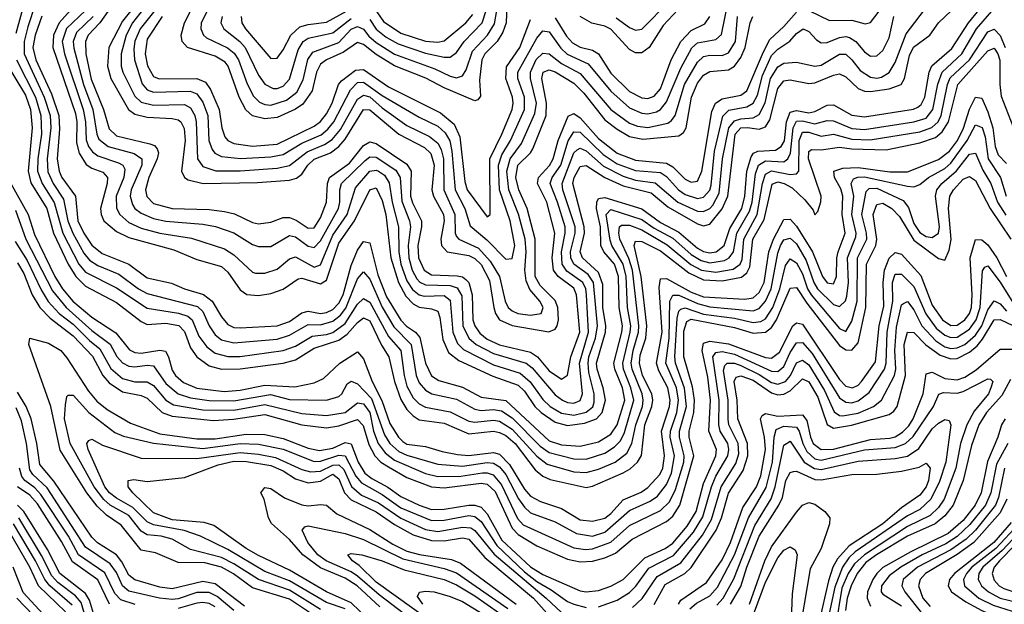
# Model space of a CAD drawing. Header units: inches. Extents: x 501365 to 657855, y 482276 to 547543.
# Tile 215 of 256: x 550477 to 553663, y 534930 to 536820. Entities that reach past the tile are written whole.
import ezdxf

# ---------------------------------------------------------------- set-up
doc = ezdxf.new("R2010")
doc.units = ezdxf.units.IN
doc.header["$MEASUREMENT"] = 0
doc.layers.add('A5553', color=7, linetype='Continuous')

msp = doc.modelspace()

# ---------------------------------------------------------------- linework, layer by layer
at = {"layer": 'A5553', "color": 5}
for points, elevation in [([(550507, 536930), (550464.9, 536775.1)], 2840), ([(550806.3, 536910), (550736.7, 536810), (550699, 536770), (550690, 536750), (550691.2, 536710), (550707.9, 536627.9), (550748.6, 536530), (550766.9, 536466.9), (550790, 536445.1), (550898.5, 536418.5), (550912.9, 536412.9), (550922.1, 536402.1), (550926.1, 536390), (550921.9, 536370), (550894.5, 536310), (550884.3, 536270), (550888.5, 536248.5), (550910, 536226), (550970, 536209.2), (551090, 536206.6), (551139.8, 536199.8), (551172.1, 536192.1), (551230, 536164.6), (551250, 536160.2), (551290, 536165.3), (551330, 536180.7), (551350, 536180.2), (551371.5, 536171.5), (551410, 536146.1), (551430, 536147.3), (551450, 536179), (551470.2, 536230), (551473.4, 536290), (551479.2, 536310), (551543.9, 536356.1), (551590, 536412.9), (551610, 536424.7), (551630, 536420.2), (551730, 536352.5), (551743.9, 536330), (551741.9, 536250), (551748.2, 536228.2), (551777.1, 536170), (551777.2, 536150), (551764.9, 536090), (551767.3, 536050), (551786, 536010), (551810, 535995.6), (551892.4, 535992.4), (551910, 535988.5), (551920.5, 535980.5), (551930.2, 535970), (551941.4, 535930), (551943.5, 535850), (551949.9, 535829.9), (551966.1, 535806.1), (551990, 535786.8), (552030, 535768.6), (552130, 535745.6), (552152.4, 535730), (552190, 535684.9), (552230, 535657.4), (552249.5, 535670.5), (552260.3, 535730), (552289, 535810), (552278.9, 535930), (552270, 535952.4), (552219.2, 535990), (552204, 536010), (552200.3, 536050), (552208.5, 536130), (552182.8, 536230), (552152.1, 536290), (552155.2, 536310), (552191.1, 536348.9), (552203.2, 536370), (552219, 536430), (552251.4, 536508.6), (552270, 536516.3), (552290, 536502.3), (552350, 536436.3), (552410, 536388.3), (552470, 536365.8), (552570, 536356.4), (552590, 536344.7), (552630, 536304.9), (552650, 536294.3), (552670, 536297.8), (552684.3, 536330), (552716.7, 536523.3), (552728.4, 536550), (552750, 536564.5), (552810, 536575.9), (552829.8, 536590.2), (552883.5, 536716.5), (552904.4, 536755.6), (552950, 536798.5), (552990, 536844.6)], 2980), ([(550548.7, 536831.3), (550526.6, 536770), (550520, 536730), (550529.4, 536690), (550580.2, 536580.2), (550603.5, 536510), (550606.1, 536466.1), (550597.9, 536370), (550605, 536330), (550613.9, 536310), (550657.1, 536250), (550665.5, 536170), (550684.1, 536130), (550710.6, 536090.6), (550743.9, 536063.9), (550829.9, 536029.9), (550890, 535985.3), (550968.5, 535968.5), (551010.2, 535950.2), (551072.1, 535932.1), (551100.2, 535910), (551130, 535859.6), (551150, 535835), (551170, 535825.2), (551190, 535823.3), (551310, 535830.7), (551350, 535844.7), (551390, 535871.8), (551410, 535877.2), (551450, 535869.7), (551470, 535873.2), (551490, 535883.5), (551510, 535903.2), (551524.1, 535930), (551550, 536025.6), (551570, 536074.6), (551590, 536102.5), (551610, 536098.1), (551635.5, 535995.5), (551663.7, 535923.7), (551710, 535848.8), (551729, 535829), (551757.6, 535810), (551772.2, 535792.2), (551790, 535709.4), (551810, 535668.5), (551833.2, 535653.2), (551910, 535632.2), (551970, 535600), (552050, 535588.7), (552190, 535458.2), (552230, 535445.4), (552290, 535441.6), (552350, 535454.8), (552390, 535480.2), (552410.2, 535509.8), (552434.9, 535590), (552427.6, 535630), (552402.3, 535690), (552400, 535710), (552425.8, 535810), (552427, 535830), (552416.8, 535890), (552414.4, 535990), (552401.1, 536030), (552366.9, 536070), (552357.3, 536090), (552356, 536150), (552342.9, 536210), (552344.2, 536230), (552350, 536242), (552370, 536245.5), (552490, 536208.3), (552550, 536164.8), (552610, 536133), (552670, 536081.2), (552690, 536070.4), (552710, 536066.3), (552730.9, 536069.1), (552756.1, 536090), (552775.3, 536144.7), (552813.7, 536210), (552823.4, 536250), (552830.1, 536330), (552843.8, 536376.2), (552851.9, 536388.1), (552865, 536395), (552922.1, 536397.9), (552940.8, 536410), (552951.4, 536428.6), (552957.9, 536490), (552970, 536521.6), (552990, 536527), (553030, 536518.7), (553050, 536522.7), (553090, 536543.8), (553110, 536544.8), (553170, 536511.6), (553210, 536506), (553369.6, 536530.4), (553383.2, 536536.8), (553394, 536546), (553405.5, 536570), (553420.1, 536650), (553428.6, 536671.4), (553492.7, 536727.3), (553547, 536810), (553610, 536887.4)], 2880), ([(550670, 536881.6), (550605.2, 536810), (550586.7, 536770), (550584, 536730), (550657.1, 536517.1), (550661.5, 536490), (550661.4, 536421.4), (550669, 536389), (550692.3, 536352.3), (550710, 536340.3), (550746.6, 536326.6), (550761.3, 536310), (550760.4, 536290), (550738.3, 536210), (550740.8, 536190), (550749.8, 536170), (550790, 536135), (550830, 536115.9), (550975.6, 536075.6), (551050, 536044.8), (551130, 536022.3), (551150, 536003.7), (551190, 535947.1), (551211.9, 535931.9), (551250, 535928.3), (551290, 535935.3), (551330, 535948.7), (551377.8, 535982.2), (551390, 535984.1), (551450, 535966.2), (551470, 535977.6), (551510, 536097.2), (551560.6, 536170), (551609.7, 536270), (551630, 536276), (551650, 536235.3), (551661.4, 536190), (551677.9, 536050), (551702.3, 535970), (551726.4, 535926.4), (551750, 535901), (551770, 535890.2), (551810, 535885), (551830, 535877.5), (551837, 535857), (551846.5, 535786.5), (551864.4, 535744.4), (551898.2, 535718.2), (552008, 535668), (552090, 535638.4), (552110, 535619.5), (552144.1, 535570), (552164.8, 535550), (552210, 535519.1), (552250, 535508), (552304.9, 535515.1), (552343.2, 535530), (552362.1, 535550), (552372.8, 535590), (552365.4, 535630), (552345.3, 535690), (552343.6, 535710), (552372.4, 535810), (552373.4, 535830), (552364.4, 535890), (552363.6, 535963.6), (552350, 536002.6), (552297.6, 536050), (552290.5, 536070), (552304.1, 536130), (552303.8, 536150), (552267.1, 536290), (552270.6, 536310), (552290, 536345.8), (552310, 536348.9), (552370.1, 536310.1), (552430, 536283), (552520.3, 536260.3), (552574.5, 536214.5), (552670, 536160.1), (552690, 536153.7), (552710, 536158.9), (552750, 536208.4), (552768.2, 536250), (552791.7, 536450), (552810, 536470.7), (552832, 536472), (552870, 536465.8), (552890, 536473.5), (552903.8, 536496.2), (552930, 536598), (552950, 536622.7), (552970, 536625.4), (553030, 536613.3), (553050, 536615.5), (553110, 536641.2), (553130, 536645.3), (553150, 536635), (553190, 536597.4), (553210, 536589), (553230, 536587.9), (553290, 536596.7), (553329.3, 536610.7), (553340.3, 536630), (553355.8, 536704.2), (553369, 536731), (553422.1, 536770), (553450, 536810), (553491.9, 536850)], 2920), ([(551193.5, 536830), (551196, 536810), (551208.2, 536790), (551290, 536695), (551310, 536696), (551330, 536722.4), (551354.2, 536770), (551383.4, 536796.6), (551410, 536804.5), (551470, 536811.9), (551590, 536877.5)], 3180), ([(552406.6, 536826.6), (552450, 536794.9), (552470, 536785.8), (552490, 536788.9), (552579.9, 536880.1)], 3140), ([(553030, 536849.5), (553097.5, 536817.5), (553170, 536818.5), (553212.9, 536807.1), (553230, 536810.7), (553289, 536890)], 2980), ([(550527.8, 536872.2), (550503.2, 536796.8), (550491.5, 536750), (550491.6, 536710), (550556.6, 536570), (550575.3, 536510), (550578.1, 536470), (550565.7, 536370), (550568.5, 536328.5), (550585.8, 536290), (550619.3, 536239.3), (550633, 536170), (550648.9, 536130), (550684.9, 536064.9), (550702.8, 536042.8), (550730, 536025.2), (550797.4, 535997.4), (550861.6, 535950), (550890, 535935.2), (551052.9, 535892.9), (551070, 535876.5), (551090.3, 535830), (551110, 535801.3), (551130, 535784.9), (551170, 535775.2), (551310, 535787.6), (551350, 535799.6), (551410, 535834.2), (551450, 535833), (551490, 535845), (551514.7, 535865.3), (551532.3, 535887.7), (551570, 535982.3), (551590, 536005), (551610, 535981.3), (551650, 535890.3), (551687.5, 535827.5), (551743.8, 535770), (551759.9, 535670), (551770, 535645.5), (551790, 535621.9), (551810.8, 535610.8), (551890, 535592.7), (551950, 535560.4), (551970, 535556.3), (552010, 535559.4), (552035.9, 535555.9), (552070, 535533.3), (552161.1, 535441.1), (552190, 535420.8), (552270, 535400.7), (552310, 535399.5), (552370, 535418.6), (552401.2, 535438.8), (552421, 535459), (552434.5, 535485.5), (552463.9, 535590), (552454.9, 535630), (552430.7, 535690), (552428.1, 535710), (552452.8, 535810), (552454, 535830), (552443.6, 535890), (552439.2, 535990), (552429.6, 536030), (552392.6, 536090), (552387.3, 536107.3), (552374.3, 536190), (552390, 536206.9), (552490, 536174.4), (552530, 536146.5), (552590, 536114), (552650, 536060.9), (552681.6, 536041.6), (552710, 536034.1), (552758, 536042), (552772.4, 536050), (552786.2, 536070), (552797.8, 536130), (552838.8, 536201.2), (552846.7, 536230), (552858.2, 536321.8), (552867.1, 536350), (552890, 536364.2), (552950, 536360), (552963, 536370), (552971.2, 536388.8), (552979.4, 536470), (552990, 536492.4), (553010, 536493.3), (553050, 536483.4), (553090, 536494.5), (553110, 536493.5), (553170, 536468.8), (553210, 536465.5), (553370.4, 536489.6), (553410, 536502.2), (553431.4, 536530), (553448, 536612), (553461.6, 536650), (553525.3, 536710), (553572.5, 536790), (553630, 536856.7)], 2860), ([(550690, 536850), (550628.4, 536791.6), (550615, 536750), (550622.1, 536710), (550682.5, 536530), (550689.5, 536490), (550692, 536432), (550699.7, 536410), (550712.6, 536392.6), (550730, 536379.6), (550797.2, 536357.2), (550811.3, 536350), (550817.1, 536337.1), (550813.8, 536310), (550789.3, 536249.3), (550790.3, 536210.3), (550801.1, 536190), (550830, 536164), (550870, 536146.3), (550930, 536129.4), (551033.4, 536113.4), (551139.5, 536079.5), (551170, 536060.3), (551230, 536003.3), (551240.3, 536000.3), (551270, 536000.5), (551310, 536013.4), (551350, 536046.6), (551370, 536053.6), (551430, 536019.6), (551450, 536027.3), (551490, 536123.8), (551536.7, 536190), (551563.3, 536276.7), (551610, 536329.8), (551630, 536333.4), (551638, 536330), (551657.5, 536317.5), (551672.4, 536292.4), (551681.8, 536230), (551702.4, 536150), (551703.8, 536070), (551710.1, 536030.1), (551730, 535975.5), (551747.7, 535947.7), (551770, 535930.6), (551786.1, 535926.1), (551850, 535928.1), (551870, 535913.8), (551878.5, 535810), (551893.7, 535773.7), (551913.5, 535753.5), (552010, 535704.7), (552096.8, 535676.8), (552128.7, 535648.7), (552170, 535592.5), (552193.4, 535570), (552230, 535547.7), (552270, 535541.6), (552310, 535550.9), (552331.4, 535568.6), (552336, 535584), (552335.6, 535610), (552318.9, 535678.9), (552315.9, 535710), (552318.9, 535730), (552340.6, 535790), (552346.6, 535830), (552333.3, 535970), (552316.1, 535996.1), (552270.4, 536030), (552260.5, 536050), (552259.3, 536070), (552274.5, 536130), (552274.8, 536150), (552234.9, 536270), (552232, 536290), (552270, 536389.6), (552280.8, 536399.2), (552290, 536405.1), (552310, 536396), (552366.5, 536346.5), (552430, 536313.7), (552470, 536301.7), (552532.7, 536292.7), (552606.4, 536230), (552670, 536201.1), (552690, 536199.4), (552710, 536209.3), (552719.6, 536220.4), (552740.3, 536259.7), (552750.7, 536370), (552771.5, 536470), (552790, 536493.2), (552810, 536499.7), (552850, 536502.7), (552870, 536514), (552889.2, 536550.8), (552906.9, 536630), (552930, 536667.4), (552950, 536679.3), (552990, 536682.9), (553050, 536670.1), (553070, 536673.1), (553130, 536708.2), (553150, 536708.3), (553170, 536690.5), (553196.1, 536656.1), (553230, 536633.8), (553250, 536630.9), (553265.6, 536634.4), (553290.7, 536649.3), (553310, 536681.2), (553345.8, 536774.2), (553418.7, 536870)], 2940), ([(550853.9, 536870), (550810, 536815.3), (550766, 536730), (550761.4, 536670), (550772, 536630), (550829.3, 536530), (550850, 536514.2), (550890, 536505.2), (550970, 536501), (550990, 536496.6), (550998.2, 536490), (551008.7, 536468.7), (551012.4, 536430), (551000.4, 536330), (551010.3, 536310.3), (551022.5, 536302.5), (551070.5, 536290.5), (551246.3, 536293.7), (551350, 536301.4), (551372.3, 536307.8), (551390, 536320.1), (551409.5, 536350), (551430, 536369.2), (551482.8, 536390), (551510, 536409.6), (551530, 536433.9), (551590, 536530.1), (551610, 536528.7), (551703.5, 536450), (551786.7, 536406.7), (551807.4, 536387.4), (551818.3, 536350), (551811, 536270), (551816.3, 536250), (551847.8, 536190), (551850.2, 536170.2), (551840.1, 536110), (551841.6, 536090), (551859.8, 536070), (551930, 536058.2), (551950, 536047.8), (551970, 536028.1), (551997.2, 535977.2), (552011.2, 535890), (552016.9, 535870), (552029.3, 535850), (552070, 535831.1), (552188.7, 535811.3), (552210, 535819.6), (552215.8, 535830), (552220.9, 535850), (552218.4, 535890), (552210, 535912.6), (552160.8, 535960.8), (552144.5, 535990), (552144.4, 536110), (552119.4, 536210), (552091.8, 536270), (552082.5, 536310), (552088.7, 536350), (552129.7, 536390), (552137.3, 536402.7), (552180.6, 536510), (552181.3, 536550), (552166.6, 536630), (552171.2, 536650), (552190, 536657.7), (552210, 536651.1), (552270, 536614.4), (552302.6, 536582.6), (552370, 536496.6), (552410, 536465.7), (552450, 536442.7), (552493.6, 536433.6), (552610, 536444.6), (552624.7, 536455.3), (552634, 536470), (552650.7, 536570), (552670, 536614.6), (552690, 536640.4), (552710, 536652.2), (552770, 536658.3), (552790, 536670.1), (552810, 536697.9), (552824.7, 536730), (552840.4, 536810), (552849.3, 536830.7)], 3020), ([(550889, 536870), (550842.3, 536810), (550821.6, 536770), (550805, 536710), (550805.1, 536670), (550810.9, 536650), (550850, 536572.4), (550870, 536553.5), (550910, 536543.5), (551010, 536545.5), (551030, 536535.6), (551044, 536510), (551048, 536490), (551052, 536370), (551070, 536345.9), (551111.9, 536331.9), (551190, 536331.6), (551310, 536340.5), (551350, 536349.1), (551406.8, 536393.2), (551463.8, 536416.2), (551487.7, 536432.3), (551514.6, 536465.4), (551570, 536563.3), (551590, 536576.3), (551610, 536570.4), (551650, 536535.1), (551730, 536478.5), (551802.8, 536442.8), (551830, 536420.4), (551840.6, 536400.6), (551848.3, 536370), (551849.1, 536270), (551885.5, 536190), (551886, 536130), (551890, 536119.5), (551898.2, 536110), (551961.8, 536081.8), (551999.8, 536039.8), (552029.1, 535990), (552048.1, 535910), (552058, 535890), (552070, 535878.4), (552088.7, 535870), (552130, 535864.8), (552164.6, 535870), (552171.2, 535890), (552159.9, 535910), (552127.8, 535947.8), (552115.3, 535975.3), (552111.4, 536010), (552115.8, 536070), (552112.4, 536110), (552091.5, 536191.5), (552059.3, 536270), (552052.8, 536330), (552063.8, 536370), (552100.7, 536419.3), (552143.5, 536516.5), (552149.3, 536550), (552129.4, 536630), (552129.8, 536650), (552148.6, 536691.4), (552170, 536712.1), (552190, 536709.5), (552230, 536678.3), (552290, 536646.4), (552390, 536530.1), (552450, 536485.3), (552475.6, 536475.6), (552510, 536471.9), (552574, 536486), (552586.2, 536493.8), (552598.2, 536510), (552628, 536610), (552670, 536683.1), (552690, 536700.8), (552710, 536705.4), (552750, 536704.5), (552770, 536713.2), (552792.8, 536750), (552799.8, 536830)], 3040), ([(550913.9, 536850), (550867.2, 536790), (550850, 536750.9), (550846, 536726), (550848.4, 536690), (550873.2, 536613.2), (550890, 536593.7), (550910, 536585.7), (551028.5, 536588.5), (551050, 536580.6), (551070, 536553.2), (551085.6, 536510), (551089.2, 536430), (551100, 536400), (551108.7, 536388.7), (551130, 536377.5), (551191.3, 536371.3), (551290, 536376.8), (551330, 536383.8), (551390, 536420.8), (551452.1, 536447.9), (551474.1, 536465.9), (551493.2, 536490), (551546.9, 536593.1), (551570, 536617.4), (551590, 536618.6), (551650, 536575.4), (551770, 536504.5), (551830, 536475.8), (551853.9, 536453.9), (551868.3, 536428.3), (551875.4, 536395.5), (551886, 536270), (551917.9, 536210), (551934.1, 536154.1), (551988.8, 536108.8), (552050, 536045.7), (552070, 536048.2), (552079.5, 536090), (552063.8, 536170), (552029.7, 536269.7), (552026.7, 536350), (552037.2, 536382.8), (552065.6, 536430), (552110.3, 536530), (552110.7, 536570), (552088.8, 536630), (552089, 536650), (552150, 536760.5), (552170, 536783.9), (552190, 536780.4), (552227.8, 536727.8), (552248.6, 536708.6), (552316.9, 536676.9), (552390, 536589.5), (552450, 536534.7), (552490, 536517.7), (552510, 536516.2), (552537.4, 536522.6), (552550.5, 536529.5), (552570, 536554.3), (552616.4, 536663.6), (552651.4, 536728.6), (552670, 536745.1), (552730, 536756.2), (552748.3, 536771.7), (552767.8, 536872.2)], 3060), ([(552053.2, 536866.8), (552051, 536810), (552040.6, 536779.4), (552022.1, 536750), (551982.5, 536710), (551972.2, 536690), (551964.6, 536624.7), (551967.7, 536572.3), (551959.5, 536560.5), (551950, 536557.5), (551850, 536599.8), (551791, 536631), (551690, 536671.2), (551630, 536707.5), (551590, 536739.9), (551570, 536746.4), (551525.3, 536714.7), (551469.4, 536690.6), (551450, 536676.3), (551437.8, 536650), (551423.5, 536590), (551393.4, 536546.6), (551369.4, 536530.6), (551310, 536503.5), (551270, 536499), (551230, 536509.5), (551208.9, 536528.9), (551187.4, 536570), (551151.5, 536670), (551142.2, 536682.2), (551110, 536702.2), (551020.4, 536730), (551002.4, 536750), (550999.6, 536770), (551010, 536810), (551030.6, 536850)], 3120), ([(551084.4, 536850), (551064.2, 536810), (551063.5, 536790), (551071.8, 536770), (551081.8, 536761.8), (551149.1, 536729.1), (551171.3, 536711.3), (551184.9, 536690), (551212.7, 536612.7), (551233.3, 536573.3), (551253.1, 536553.1), (551270, 536545.9), (551290, 536544.1), (551340, 536560), (551374, 536586), (551394.8, 536625.2), (551409, 536691), (551425.1, 536714.9), (551510, 536746.5), (551550, 536788.9), (551570, 536797.7), (551590, 536789), (551606.5, 536766.5), (551630, 536746.5), (551690, 536709.1), (551820.7, 536660.7), (551870, 536637), (551890, 536632.6), (551910, 536638.8), (551922, 536658), (551942.2, 536717.8), (551990.2, 536770), (552013, 536807), (552020.5, 536850)], 3140), ([(551610, 536820.9), (551630, 536789.6), (551663.3, 536763.3), (551701.8, 536741.8), (551790, 536711.4), (551850, 536698.7), (551870, 536699.2), (551890, 536713.6), (551914.9, 536750), (551973.5, 536810), (551986.9, 536850)], 3160), ([(551613, 536873), (551654.4, 536814.4), (551710, 536776.5), (551790, 536750.5), (551830, 536747.3), (551850, 536751.7), (551921.1, 536810), (551943.5, 536836.5)], 3180), ([(552623.6, 536870), (552558.7, 536801.3), (552513.3, 536730), (552490, 536712.9), (552470, 536712.9), (552450, 536723.4), (552389.6, 536789.6), (552370, 536798.8), (552328.3, 536808.3), (552290, 536830.6)], 3120), ([(550714.3, 536830), (550661.1, 536778.9), (550650, 536750), (550652.2, 536727.8), (550683.4, 536610), (550714.1, 536530), (550726.4, 536450), (550733.4, 536433.4), (550763.6, 536410), (550847.9, 536387.9), (550872, 536370), (550872, 536350), (550837.7, 536270), (550834.6, 536250), (550842.2, 536222.2), (550850.1, 536210), (550870, 536194.5), (550910, 536177.7), (550950, 536168.6), (551070, 536159.4), (551110.9, 536150.9), (551170, 536131.3), (551230, 536093.5), (551250, 536086.5), (551290, 536087.2), (551350, 536122.6), (551370, 536117.6), (551410, 536088.2), (551430, 536083.8), (551450, 536105.2), (551508.1, 536210), (551512.7, 536230), (551512.6, 536270), (551518.6, 536290), (551594.7, 536365.3), (551610, 536376.5), (551630, 536375.9), (551694.1, 536334.1), (551707.6, 536310), (551713, 536233), (551738.6, 536170), (551741.7, 536150), (551733.7, 536090), (551736, 536050), (551746.7, 536010), (551762.2, 535982.2), (551771.6, 535971.6), (551790, 535962.5), (551870, 535960.9), (551892.8, 535952.8), (551907.2, 535927.2), (551911.3, 535830), (551930.8, 535790), (551953.6, 535770), (552010, 535740.7), (552116, 535710), (552134.8, 535694.8), (552210, 535607.6), (552233.3, 535590), (552250, 535582.7), (552270, 535580.8), (552290.9, 535589.1), (552297.9, 535610), (552288, 535710), (552317.9, 535810), (552310.9, 535930.9), (552308.5, 535950), (552298.8, 535970), (552247.4, 536007.4), (552232.6, 536030), (552230.5, 536070), (552242.4, 536130), (552241.9, 536150), (552217.4, 536230), (552193, 536290), (552199.9, 536310), (552227.6, 536350), (552251.2, 536428.8), (552270, 536457), (552290, 536456.1), (552364.6, 536384.6), (552410, 536354.4), (552470, 536332.9), (552550, 536325.5), (552570, 536312.9), (552608.5, 536270), (552630, 536254.7), (552670, 536242), (552690, 536246.1), (552710, 536269.3), (552714.5, 536285.5), (552725, 536395), (552751.8, 536508.2), (552772, 536528), (552830, 536538), (552850, 536550.1), (552864.1, 536575.9), (552880.6, 536639.4), (552910, 536704.3), (552930, 536724.9), (552969.2, 536750.8), (552990, 536775), (553011.6, 536790), (553030, 536781.9), (553054.7, 536754.7), (553070, 536744.9), (553090, 536745.9), (553130, 536762.8), (553150, 536765.4), (553162.1, 536762.1), (553182.1, 536750), (553210, 536716.3), (553230, 536701.8), (553250, 536702.8), (553270, 536720.1), (553290, 536761.6), (553305.5, 536830)], 2960), ([(550938.1, 536830), (550890, 536757.5), (550882.6, 536710), (550891.1, 536671.1), (550910, 536636.9), (550928.5, 536628.5), (551049.8, 536629.8), (551077.8, 536617.8), (551094.6, 536594.6), (551122.4, 536530), (551130.6, 536470), (551140.9, 536440.9), (551150, 536429.4), (551170, 536420.3), (551230, 536411.4), (551310, 536417.7), (551430, 536475.4), (551450, 536490.8), (551470, 536516.2), (551487.6, 536550), (551508.6, 536610), (551517.8, 536622.2), (551563.4, 536656.6), (551590, 536659.5), (551670, 536603.2), (551839.1, 536519.1), (551882.5, 536482.5), (551901, 536441), (551917.4, 536297.4), (551925.1, 536270), (551990, 536182.3), (551998.8, 536190), (551999.4, 536200.6), (551997.9, 536370), (552037, 536450), (552070.4, 536530), (552073.8, 536550), (552071.4, 536570), (552049.5, 536630), (552052.2, 536667.8), (552094.9, 536730), (552130, 536821)], 3080), ([(551132, 536830), (551128.4, 536810), (551137.4, 536790), (551189.3, 536749.3), (551206.8, 536730), (551250, 536640.9), (551270, 536611.5), (551297.7, 536597.7), (551310, 536597.2), (551330, 536605.1), (551350, 536628.3), (551377.6, 536722.4), (551394.8, 536750), (551410, 536760.1), (551490, 536777.6), (551550, 536823.5)], 3160), ([(552210, 536825.6), (552246.7, 536766.7), (552265.4, 536745.4), (552290, 536730.9), (552330, 536721.8), (552349.7, 536709.7), (552390, 536647), (552450, 536588.4), (552490, 536567), (552510, 536565.4), (552530, 536572.9), (552550, 536596.8), (552585.2, 536690), (552616.7, 536750), (552650, 536785.5), (552693.6, 536806.4), (552710, 536830)], 3080), ([(550466.2, 536690), (550528.2, 536570), (550545.4, 536510), (550547.5, 536450), (550535.4, 536370), (550534.8, 536330), (550549.5, 536290), (550588.8, 536228.8), (550616.7, 536130), (550668, 536030), (550690, 536003.6), (550790, 535953.6), (550890, 535887.2), (550990.9, 535870.9), (551021.3, 535861.3), (551034.9, 535850), (551056.9, 535796.9), (551082.1, 535762.1), (551110, 535741.5), (551150, 535730.7), (551190, 535731.1), (551330, 535750.7), (551370, 535764.7), (551423.3, 535796.7), (551470, 535802.1), (551490, 535808.8), (551530, 535838.1), (551570, 535900.1), (551590, 535919), (551610, 535907.1), (551670, 535795.5), (551710, 535750), (551720.9, 535670), (551730, 535635.4), (551750, 535597.1), (551770, 535577.8), (551790, 535567.4), (551870, 535551.9), (551930, 535522.1), (551950, 535518.3), (552010, 535524.9), (552030, 535521.8), (552070, 535496.2), (552150, 535408.6), (552183.3, 535383.3), (552270, 535358.3), (552310, 535356), (552350, 535367.2), (552404, 535390), (552441, 535419), (552458.1, 535450), (552470.3, 535510), (552492, 535570), (552494.9, 535590), (552491.1, 535610), (552458.5, 535690), (552455.7, 535710), (552461.8, 535750), (552479.7, 535810), (552480.4, 535830), (552460, 536010), (552448.5, 536048.5), (552419, 536110), (552415.2, 536130), (552417.9, 536150), (552424.1, 536155.9), (552450, 536155.8), (552490, 536140.7), (552572.1, 536092.1), (552648.6, 536028.6), (552682.9, 536010), (552730, 536003.4), (552786.1, 536013.9), (552807.9, 536030), (552814.8, 536045.2), (552819.7, 536110), (552863.4, 536190), (552880.4, 536290), (552890, 536320.6), (552910, 536331), (552970, 536319.4), (552990, 536322), (552997.9, 536330), (552999.6, 536430), (553010, 536456), (553030, 536456.5), (553070, 536443.4), (553110, 536449.6), (553170, 536433.6), (553228.5, 536431.5), (553390, 536457.1), (553428.9, 536471.1), (553449.1, 536490), (553458.8, 536510), (553478.6, 536610), (553487.7, 536632.2), (553550.5, 536690), (553610, 536780.8), (553630, 536789.1), (553650, 536769.2), (553665.8, 536730)], 2840), ([(550426.8, 536690), (550496.3, 536576.3), (550512.3, 536530), (550517.1, 536470), (550504, 536330), (550513, 536293), (550564.5, 536210), (550586, 536130), (550634.4, 536030), (550658.6, 535990), (550690, 535959), (550790, 535906.1), (550870, 535843.8), (550890, 535834.2), (550950, 535838.8), (550991.7, 535831.7), (551010, 535812), (551030, 535758.7), (551049.7, 535729.7), (551090, 535701), (551130, 535690), (551190, 535690.8), (551330, 535709.3), (551370, 535720.2), (551430, 535757.6), (551510, 535783.9), (551536.6, 535803.4), (551570, 535841.4), (551590, 535856.6), (551610, 535846.4), (551647.7, 535767.7), (551671.9, 535730), (551689.5, 535650), (551710, 535592.2), (551730, 535559.9), (551750, 535538.8), (551770, 535526.9), (551850, 535515.7), (551930, 535480.8), (552010, 535489.9), (552030, 535485.9), (552050, 535476.2), (552080.6, 535450), (552145, 535365), (552170, 535343.8), (552193.8, 535333.8), (552310, 535307.1), (552330, 535311.7), (552430, 535355.5), (552452.1, 535367.9), (552475.7, 535390), (552488.7, 535411.3), (552499.7, 535510), (552522.5, 535570), (552525.9, 535590), (552522.6, 535610), (552492.4, 535670), (552482.1, 535710), (552484.4, 535735.6), (552502.8, 535790), (552506.4, 535830), (552488, 535990), (552465.6, 536090), (552470, 536104.4), (552490, 536103.1), (552550, 536072.3), (552641.9, 536001.9), (552690, 535978.8), (552750, 535975.5), (552812.5, 535987.5), (552830, 536001.1), (552839.3, 536020.7), (552849.5, 536110), (552886.1, 536173.9), (552911.5, 536288.5), (552930, 536295.4), (552950.5, 536290.5), (552976.6, 536276.6), (553017.8, 536237.8), (553044.3, 536204.3), (553050, 536189.4), (553059.7, 536200.3), (553069.2, 536230.8), (553069.9, 536250), (553029.6, 536370), (553030, 536393.7), (553039.1, 536400.9), (553070, 536399.8), (553130, 536407.7), (553170, 536402.3), (553281.1, 536398.9), (553390, 536422.1), (553440.3, 536439.7), (553462.3, 536457.7), (553482.1, 536490), (553512.2, 536610), (553610, 536719.3), (553630, 536728.2), (553642.4, 536710), (553648.8, 536688.8), (553648.2, 536610), (553653.1, 536573.1), (553690, 536475.5)], 2820), ([(550448.3, 536290), (550504.4, 536190), (550525.5, 536125.5), (550590.7, 535990), (550615.5, 535950), (550649.4, 535910), (550710, 535857.8), (550788.1, 535808.1), (550832.3, 535752.3), (550850, 535744.2), (550870, 535742.3), (550930, 535751.9), (550948.5, 535748.5), (550958.7, 535730), (550970, 535687), (550981.1, 535670), (551007, 535647), (551050, 535629.1), (551138.5, 535618.5), (551190, 535622), (551270, 535638), (551366.8, 535633.2), (551430, 535645.7), (551460.3, 535659.7), (551512.9, 535710), (551570, 535745.8), (551590, 535723.2), (551617.7, 535650), (551648.5, 535588.5), (551674.5, 535514.5), (551702.6, 535470), (551716.5, 535456.5), (551730, 535448.2), (551790, 535440.7), (551843.5, 535423.5), (551893.8, 535413.8), (551930, 535411.1), (552010, 535420.9), (552030, 535414.9), (552062.3, 535382.3), (552110, 535302.1), (552130, 535279.9), (552162.2, 535262.2), (552230, 535239.8), (552290, 535203.1), (552330, 535198.9), (552370, 535208.9), (552390, 535223.8), (552430, 535267.6), (552487.5, 535292.5), (552510, 535308), (552548.8, 535350), (552558.2, 535370), (552563.4, 535410), (552554.1, 535490), (552580, 535570), (552582.1, 535590), (552574, 535630), (552544.7, 535684.7), (552537.8, 535710), (552556.2, 535810), (552546.3, 535953.7), (552550, 535982), (552570, 535983), (552650, 535939), (552690, 535923.7), (552823.6, 535916.4), (552850, 535921.3), (552870, 535937.8), (552886.3, 535970), (552901.1, 536070), (552915.7, 536110), (552950, 536173.9), (552970, 536175.5), (552990, 536152.5), (553042.3, 536070), (553075.1, 535990), (553090, 535969.7), (553110, 535966.2), (553119.4, 535990), (553120.6, 536050), (553125.2, 536070), (553148.2, 536130), (553138.1, 536190), (553140, 536250), (553133.6, 536273.6), (553113.8, 536310), (553111.3, 536330), (553140.1, 536339.9), (553190, 536342.6), (553292.1, 536327.9), (553350, 536327.8), (553450, 536367.7), (553485.2, 536394.8), (553511.2, 536430), (553530.5, 536469.5), (553550, 536531), (553570, 536569.2), (553590, 536566.5), (553610, 536522.1), (553625.3, 536470), (553633.6, 536410), (553643.2, 536383.2), (553670, 536354.7)], 2780), ([(550463.9, 536203.9), (550497, 536110), (550583.7, 535943.8), (550627.7, 535890), (550710, 535815.1), (550770, 535771.1), (550791.4, 535731.4), (550810.2, 535710.2), (550830, 535700.3), (550850, 535697.7), (550890, 535703.4), (550910, 535700.9), (550950, 535644.1), (550989.4, 535610), (551030, 535597.4), (551090, 535588.8), (551170, 535588), (551288.4, 535608.4), (551350, 535592.4), (551469.6, 535590.4), (551510, 535601.6), (551519.2, 535610), (551537.1, 535642.9), (551550, 535651.9), (551570, 535643.2), (551615.3, 535595.3), (551657.8, 535477.8), (551674.9, 535450), (551703.8, 535423.8), (551730, 535412.1), (551830, 535382.7), (551910, 535376.9), (551990, 535388.2), (552010, 535386), (552030, 535373.9), (552049.9, 535350), (552091.5, 535271.5), (552110, 535243.5), (552130, 535225.8), (552210, 535196.4), (552278.7, 535158.7), (552330, 535150.7), (552370, 535163.6), (552450, 535233.5), (552516.5, 535263.5), (552540.8, 535279.2), (552570, 535317.4), (552586.1, 535353.9), (552595.7, 535410), (552582.2, 535470), (552582.4, 535490), (552602.8, 535550), (552609.2, 535590), (552601.9, 535630), (552567.8, 535710), (552578.7, 535790), (552581.1, 535910), (552590, 535929.7), (552610, 535929.3), (552670, 535902.1), (552710, 535891.7), (552850, 535878.8), (552870, 535885.8), (552890, 535909.5), (552908.8, 535950), (552930, 536065.5), (552939.2, 536090), (552950, 536108.8), (552970, 536113.8), (552990, 536095.5), (553021.8, 536041.8), (553047.1, 535970), (553058.7, 535950), (553110, 535899.6), (553130, 535892.9), (553149.3, 535910.7), (553153.9, 535926.1), (553158.5, 535970), (553155, 536050), (553182.4, 536117.6), (553183.6, 536130), (553169.3, 536190), (553175.9, 536250), (553167.2, 536290), (553174.7, 536305.3), (553188.9, 536311.1), (553210, 536312), (553350, 536281.6), (553370, 536279.7), (553390, 536286.7), (553417.3, 536310), (553470, 536339.1), (553490, 536355.8), (553543.1, 536430), (553570, 536480.3), (553591.6, 536471.6), (553600.9, 536440.9), (553610.6, 536370), (553650.7, 536310), (553668.4, 536250)], 2760), ([(550462.6, 536102.6), (550501.2, 536041.2), (550546.6, 535946.6), (550569.4, 535909.4), (550605.2, 535870), (550650, 535835.4), (550702.6, 535782.6), (550736.1, 535756.1), (550772.4, 535692.4), (550810, 535660), (550850, 535649.4), (550890, 535649.1), (550910, 535637.3), (550949.9, 535589.9), (550974.7, 535574.7), (551070, 535558.4), (551170, 535557.2), (551270, 535576.3), (551390, 535546.8), (551470, 535540.1), (551530, 535550.5), (551570, 535581.8), (551590, 535578.3), (551609.9, 535549.9), (551621.7, 535490), (551636.9, 535450), (551659.5, 535419.5), (551690, 535396.5), (551790, 535352.8), (551830, 535343.7), (551904.5, 535344.5), (551974.9, 535354.9), (551990, 535355.2), (552008.6, 535348.6), (552036.3, 535316.3), (552087.5, 535207.6), (552106.4, 535186.4), (552270, 535112.4), (552307.5, 535107.5), (552330, 535109.4), (552389.5, 535130.5), (552450, 535184.4), (552550, 535233.5), (552579.1, 535260.9), (552598.5, 535301.5), (552625.5, 535390), (552627, 535410), (552612, 535470), (552612, 535490), (552634.7, 535570), (552628.5, 535628.5), (552598.8, 535710), (552596.6, 535730), (552604.7, 535855.3), (552610, 535877.8), (552616, 535884), (552630, 535889), (552690, 535868.4), (552790, 535855.1), (552850, 535840.7), (552875.6, 535844.4), (552890, 535853), (552913.4, 535890), (552936.7, 535950), (552955, 536025), (552970, 536046.5), (552990, 536034.1), (553010, 535998.5), (553026.5, 535950), (553038.2, 535930), (553130, 535821.9), (553150, 535811.7), (553170, 535845.9), (553186.3, 535910), (553188.4, 536050), (553217.7, 536110), (553217.1, 536130), (553202, 536190), (553215.5, 536264.5), (553225.8, 536274.2), (553250, 536275.3), (553335.2, 536235.2), (553353, 536213), (553370, 536161.6), (553390, 536132.1), (553410, 536119.3), (553430, 536115.6), (553449.5, 536130), (553453.5, 536150), (553440.4, 536250), (553444.3, 536270), (553460.3, 536290), (553508.5, 536331.5), (553550, 536385.1), (553570, 536388.1), (553593.3, 536333.3), (553618.9, 536290), (553641.3, 536230), (553667.9, 536187.9)], 2740), ([(550470, 536034.2), (550490, 535999.1), (550517.8, 535930), (550542.5, 535890), (550575.2, 535855.2), (550650, 535798), (550712.4, 535732.4), (550746.5, 535670), (550766.5, 535646.5), (550810, 535616.6), (550870, 535604.9), (550890, 535596.3), (550938.5, 535550), (550970, 535538.5), (551104.2, 535524.2), (551168.6, 535528.6), (551270, 535543.8), (551390, 535509.9), (551470, 535501), (551510, 535506.9), (551570, 535527.1), (551588.5, 535508.5), (551606.6, 535446.6), (551626.1, 535410), (551645.7, 535390), (551670, 535374), (551730, 535340.3), (551810, 535309.9), (551850, 535306.9), (551970, 535322.1), (551990, 535318.7), (552015.1, 535295.1), (552070, 535175.7), (552090, 535156.1), (552150, 535119.1), (552250, 535076), (552290, 535067.7), (552330, 535069.6), (552370, 535079.7), (552404.9, 535095.1), (552459.3, 535140.7), (552570, 535197.5), (552590, 535214.9), (552612.9, 535250), (552658.2, 535410), (552643.4, 535470), (552642.7, 535490), (552658.7, 535550), (552660.4, 535590), (552653.6, 535633.6), (552626.5, 535730), (552626.5, 535813.5), (552635.6, 535844.4), (552650, 535851.4), (552790, 535824.7), (552850, 535806.6), (552890, 535809.4), (552910, 535824.7), (552925.6, 535850), (552970, 535952.1), (552990, 535954.5), (553023.9, 535903.9), (553130, 535766.9), (553150, 535752.6), (553170, 535752.1), (553190, 535775.4), (553215, 535890), (553217.2, 536030), (553246.9, 536090), (553250.9, 536110), (553238.8, 536190), (553250, 536222.5), (553270, 536226.6), (553298.5, 536210), (553323.4, 536183.4), (553370, 536106.9), (553450, 536047.6), (553470, 536042.5), (553484.8, 536075.2), (553490.6, 536109.4), (553481.9, 536210), (553486.7, 536250), (553498.4, 536270), (553530, 536304), (553550, 536313.5), (553570, 536300.1), (553616.7, 536210), (553684.2, 536110)], 2720), ([(551450, 534879.7), (551350, 534946.9), (551230, 534983.7), (551168.4, 535028.4), (551129.9, 535049.9), (551076.4, 535063.6), (550990, 535064.9), (550916.1, 535096.1), (550870, 535105.5), (550805.5, 535185.5), (550758.3, 535218.3), (550727.5, 535247.5), (550694.1, 535290), (550608.3, 535428.3), (550577.5, 535570), (550506.3, 535770), (550509.8, 535790.2), (550570, 535773.9), (550610, 535750.5), (550630, 535727.2), (550699.3, 535619.3), (550726.5, 535586.5), (550759.9, 535559.9), (550835.1, 535515.1), (550930, 535481.3), (551050, 535465), (551110, 535464.7), (551210, 535480.2), (551270, 535479.3), (551330, 535466.1), (551410, 535434.4), (551446.7, 535426.7), (551490, 535435.1), (551530, 535453.1), (551549.2, 535449.2), (551572, 535390), (551594.2, 535354.2), (551616.2, 535336.2), (551668.6, 535308.6), (551710, 535278.4), (551769.2, 535250), (551810, 535236.9), (551850, 535237.8), (551930, 535250.7), (551950, 535250.6), (551970, 535244), (551990, 535222.2), (552037.2, 535137.2), (552130, 535051), (552170, 535026.6), (552290, 534973.8), (552310, 534970.6), (552350, 534974.3), (552390, 534988.2), (552429.9, 535010), (552499.4, 535080.6), (552565.7, 535110), (552590, 535127.7), (552637, 535183), (552665.4, 535230), (552690, 535320.3), (552729.2, 535410), (552731.7, 535430), (552707.1, 535490), (552712.7, 535590), (552703.8, 535663.8), (552685, 535750), (552690, 535773.9), (552710, 535780.3), (552770, 535772), (552890, 535728.1), (552910, 535726), (552935.1, 535744.9), (552978.4, 535830), (552990, 535840.4), (553010, 535835.2), (553130, 535656.4), (553150, 535635.5), (553171.8, 535630), (553190, 535638.7), (553200.5, 535650), (553245.7, 535714.3), (553258.4, 535830), (553273.4, 535893.4), (553270.4, 535970), (553274.9, 536010), (553290, 536049.4), (553310, 536067.4), (553330, 536062.4), (553392.7, 535992.7), (553430, 535897.2), (553462.5, 535850), (553490, 535831.5), (553510, 535832.1), (553535.7, 535850), (553549.8, 535870), (553556.3, 535890), (553558.6, 535930), (553552.1, 536050), (553570, 536109.1), (553590, 536108.8), (553610, 536091.8), (553639, 536050), (553670.2, 535990)], 2680), ([(552350, 534921.5), (552410, 534943.8), (552450, 534967.9), (552470.9, 534989.1), (552513, 535047), (552592.7, 535087.3), (552656.7, 535163.3), (552687.7, 535212.3), (552715.4, 535310), (552730, 535343.9), (552768.6, 535410), (552771.8, 535430), (552767.9, 535450), (552743.4, 535490), (552739.1, 535510), (552740.4, 535590), (552720, 535730), (552730, 535744.4), (552750, 535747.2), (552790, 535738.7), (552910, 535683.9), (552930, 535682.6), (552950, 535699.2), (552970, 535744.4), (552990, 535775.2), (553010, 535776.3), (553040.9, 535740.9), (553130, 535597.1), (553150, 535583.2), (553170, 535581.7), (553190, 535587.7), (553225.6, 535614.4), (553275.6, 535690), (553280.5, 535710), (553284.2, 535810), (553302.3, 535910), (553300.8, 535970), (553310, 535996.8), (553330, 535997.3), (553370, 535957.1), (553408.8, 535868.8), (553442.7, 535822.7), (553470, 535799.6), (553490, 535792.1), (553510, 535793.6), (553550, 535819.1), (553572.1, 535850), (553585.2, 535890), (553591.9, 536008.1), (553599.7, 536020.3), (553610, 536024.2), (553650, 535971.3), (553690, 535906.1)], 2660), ([(552460.4, 534919.6), (552491, 534949), (552539.7, 535020.3), (552616.2, 535063.8), (552686.1, 535153.9), (552715.4, 535204.6), (552746.6, 535310), (552794.3, 535385.7), (552803.5, 535416.5), (552802.1, 535450), (552772, 535510), (552769, 535529), (552769.1, 535590), (552754, 535686), (552758.1, 535701.9), (552766, 535710), (552790, 535709.2), (552810, 535702.2), (552870, 535673.2), (552910, 535647.5), (552930, 535641.5), (552954.7, 535650), (552970.7, 535669.3), (552990, 535710.7), (553010, 535719.3), (553030, 535704.6), (553051.2, 535671.2), (553080.8, 535620.8), (553112.6, 535552.6), (553130, 535540), (553139.4, 535539.4), (553190, 535548), (553239.5, 535570), (553265.5, 535590), (553307.5, 535670), (553312.1, 535690), (553308.6, 535750), (553314.5, 535825.5), (553330, 535897.8), (553337.1, 535902.9), (553350, 535909.2), (553370, 535881.9), (553396, 535830), (553441.7, 535781.7), (553470, 535762.3), (553490, 535756.7), (553510, 535758.7), (553534.7, 535770), (553570, 535800.1), (553589.7, 535830.3), (553610, 535881.9), (553630, 535910.8), (553650, 535901.1), (553670, 535878.2)], 2640), ([(552530, 534929.3), (552566, 534994), (552629, 535030), (552650, 535049.5), (552730.5, 535169.5), (552747.4, 535210), (552770.5, 535289.5), (552817.6, 535362.4), (552832.9, 535410), (552831.7, 535450), (552801, 535530), (552798.5, 535590), (552788.8, 535650), (552795.2, 535664.8), (552810, 535668.2), (552850, 535654.1), (552910, 535613.8), (552930, 535607.6), (552950, 535609.2), (552970, 535619.9), (553010, 535658.5), (553030, 535648.9), (553059.8, 535599.8), (553090, 535510.8), (553110, 535499.3), (553168.6, 535508.6), (553290, 535543.2), (553305.9, 535554.1), (553315.9, 535570), (553343.4, 535670), (553339.3, 535770), (553350, 535809.6), (553370, 535808.4), (553409.3, 535769.3), (553455.5, 535735.5), (553490, 535723.4), (553510, 535725.2), (553550, 535744.9), (553574.8, 535765.2), (553592.8, 535787.2), (553630, 535849.8), (553650, 535851.3), (553690, 535831.9)], 2620), ([(552608.5, 534930), (552616.7, 534943.3), (552699.1, 535000.9), (552750, 535074.1), (552777, 535130), (552817.2, 535242.8), (552861.4, 535310), (552874.7, 535345.3), (552890.5, 535430), (552887.5, 535470), (552873.5, 535530), (552879.6, 535540.4), (552890, 535546.5), (552930, 535538.3), (553010, 535542.6), (553024, 535524), (553035.4, 535470), (553044.8, 535450), (553070, 535430), (553110, 535431.4), (553230, 535462.7), (553292.8, 535467.2), (553310, 535471.8), (553333.8, 535486.2), (553353.5, 535506.5), (553368.2, 535530), (553400.8, 535610), (553410, 535675.2), (553430, 535680.3), (553470, 535659.6), (553510, 535655.3), (553535.4, 535664.6), (553572.1, 535687.9), (553650, 535754.5), (553714.9, 535754.9)], 2580), ([(552645.2, 534914.8), (552666.6, 534933.4), (552710, 534957.3), (552734.4, 534985.6), (552790.4, 535090), (552835, 535210), (552892.5, 535307.5), (552912.4, 535390), (552918.1, 535470), (552924.4, 535495.6), (552950, 535506.4), (552990, 535502.3), (552999.4, 535490), (553010.5, 535450), (553024.1, 535424.1), (553050, 535400.5), (553070, 535396.1), (553210, 535428.9), (553310, 535437.2), (553343, 535450), (553367.7, 535472.3), (553433.7, 535570), (553450.6, 535609.4), (553465.6, 535614.3), (553510, 535612.9), (553530, 535617.5), (553610, 535658.8), (553617.9, 535657.9), (553625.4, 535650), (553619.7, 535630), (553611.7, 535610), (553565.6, 535554.4), (553541.3, 535510), (553521.1, 535450), (553505.6, 535370), (553468.5, 535270), (553450, 535243), (553422.5, 535217.5), (553350, 535181.8), (553210.2, 535089.8), (553178.7, 535061.3), (553157.5, 535030), (553137.6, 534982.4), (553116.6, 534856.6)], 2560), ([(553683.3, 535656.7), (553654.7, 535605.3), (553605.1, 535550), (553580.5, 535510), (553556.6, 535443.4), (553530.2, 535330), (553497.4, 535250), (553470, 535216.5), (553439.2, 535190), (553350, 535150.7), (553249.6, 535090.4), (553215.2, 535064.8), (553187, 535030), (553167.5, 534990), (553154.9, 534950), (553149.2, 534910)], 2580), ([(551204.4, 534924.4), (551110, 534995.8), (551070, 535003.2), (550970, 534979.7), (550930, 534985.9), (550850, 535009.5), (550830, 535024), (550807.5, 535067.5), (550790, 535089.7), (550729.2, 535129.2), (550710, 535146.6), (550587.8, 535327.8), (550541.8, 535381.8), (550532.4, 535450), (550513.7, 535530), (550497.7, 535570), (550470, 535616.2)], 2720), ([(551450, 534913.4), (551350, 534976.1), (551250, 535010.7), (551170, 535061.1), (551130, 535081), (551030, 535107.3), (550970, 535140.7), (550934.5, 535150), (550890, 535154.4), (550870, 535166.4), (550830, 535216.6), (550770, 535251), (550748.8, 535268.8), (550717.5, 535310), (550640.5, 535450), (550621.6, 535530), (550625.3, 535574.7), (550630, 535601.6), (550634.3, 535605.7), (550650, 535606.1), (550700.5, 535550), (550785.3, 535485.3), (550813.4, 535473.4), (550910, 535451.3), (551070, 535433.8), (551190, 535449.4), (551250, 535448), (551330, 535432), (551430, 535391.9), (551450, 535392.5), (551510, 535412.5), (551530, 535410.5), (551564.2, 535344.1), (551582.6, 535322.6), (551650, 535285.4), (551710, 535242.4), (551810, 535200.9), (551850, 535202.1), (551930, 535216.9), (551950, 535213.9), (551970, 535197.7), (552020.4, 535120.4), (552110, 535035.3), (552150, 535003.6), (552197.2, 534977.2), (552250, 534939.1), (552270, 534930.5), (552310, 534919.7)], 2660), ([(551169.8, 534909.8), (551115.6, 534955.6), (551090, 534968), (551050, 534967.9), (550990, 534948), (550970, 534945.9), (550929.7, 534949.7), (550830, 534972.7), (550809.4, 534989.4), (550790, 535032.7), (550770, 535060.8), (550690, 535114.7), (550566.3, 535306.3), (550519.5, 535350), (550510, 535364.6), (550499.5, 535450), (550483.1, 535523.1), (550465.3, 535565.3)], 2740), ([(552732.3, 534927.7), (552753.7, 534950), (552787.4, 535012.6), (552855.6, 535184.4), (552908.6, 535271.4), (552921.5, 535310), (552950, 535445), (552970, 535457.4), (553014.9, 535390), (553048.8, 535368.8), (553070, 535366), (553190, 535393.1), (553310, 535401.2), (553350, 535408.6), (553385.9, 535434.1), (553430, 535497.1), (553450, 535515.5), (553470, 535527.4), (553484.7, 535524.7), (553489.5, 535510), (553473.7, 535390), (553453.1, 535326.9), (553425, 535270), (553390, 535236.3), (553350, 535216.1), (553180.6, 535099.3), (553159.9, 535079.9), (553139, 535050), (553114.2, 534985.8), (553089.4, 534870)], 2540), ([(553665.6, 535530), (553653.3, 535510), (553642.1, 535470), (553608.3, 535391.7), (553588.5, 535290), (553568.5, 535250), (553530, 535201.2), (553481.4, 535158.6), (553360.4, 535099.6), (553270, 535048.7), (553250, 535030), (553237.2, 535010), (553220.6, 534970), (553218.7, 534950), (553230, 534924.1)], 2620), ([(551530, 534914.9), (551470, 534936.1), (551350, 535005.6), (551270, 535035.6), (551150, 535107.6), (551061.9, 535150), (551008.7, 535168.7), (550910, 535187), (550890, 535196.1), (550843.4, 535243.4), (550790, 535272.8), (550768.1, 535290), (550752.8, 535310), (550698.1, 535430), (550694.5, 535450), (550700.5, 535459.5), (550710, 535463.5), (550744.8, 535444.8), (550870, 535402.5), (551050, 535400.9), (551190, 535420.5), (551250, 535415.8), (551304.9, 535404.9), (551390, 535365.5), (551418.5, 535358.5), (551450, 535360.7), (551490, 535379.7), (551510, 535380.8), (551525.8, 535365.8), (551551, 535311), (551583.1, 535283.1), (551638, 535258), (551710, 535208.6), (551790, 535171.4), (551830, 535165.2), (551910, 535179.6), (551936.8, 535176.8), (551950, 535169.1), (552012, 535092), (552180.8, 534950), (552230, 534903.4)], 2640), ([(553674, 535450), (553637.1, 535382.9), (553619.1, 535290), (553602.2, 535250), (553551.8, 535188.2), (553510.3, 535149.7), (553474.1, 535125.9), (553396.6, 535090), (553327.6, 535050), (553290, 535022.3), (553266, 534990), (553264.8, 534970), (553270, 534962.6), (553330, 534925.5)], 2640), ([(551630, 534857), (551550, 534934.4), (551470, 534970.5), (551350, 535040.1), (551250, 535087.7), (551210, 535110.7), (551105.1, 535185.1), (551074.1, 535194.1), (550970, 535203.6), (550910, 535225.9), (550843, 535290), (550827.6, 535310), (550828, 535330), (550846.1, 535333.9), (550890, 535326.7), (551010, 535340.1), (551118.9, 535381.1), (551170, 535393), (551211.2, 535391.2), (551290, 535378.6), (551330, 535361), (551370, 535335.3), (551410, 535322.9), (551450, 535327.7), (551490.2, 535350.2), (551510, 535335.4), (551527.9, 535290), (551550, 535267.8), (551630, 535229.2), (551690, 535187.7), (551750, 535154.6), (551810, 535136.6), (551850, 535135.6), (551910, 535144.9), (551930, 535140.1), (551981.8, 535081.8), (552139.8, 534950), (552191.2, 534891.2)], 2620), ([(552777.4, 534930), (552810, 534987.9), (552829.3, 535050), (552869.8, 535150.2), (552933.2, 535250), (552944.9, 535275.1), (552956.3, 535330), (552970, 535356.6), (552980.8, 535359.2), (552990, 535360.7), (553050, 535333.5), (553070, 535332.2), (553170, 535349.8), (553250, 535351.1), (553330, 535360.7), (553387, 535373), (553410, 535385.9), (553423.1, 535370), (553417.8, 535330), (553410, 535309.9), (553390, 535282.5), (553330, 535242.1), (553269.5, 535190), (553160.6, 535119.4), (553123.3, 535076.7), (553108.6, 535050), (553094, 535006), (553062.9, 534870)], 2520), ([(550850.9, 534929.1), (550804.3, 534944.3), (550785.1, 534965.1), (550752.1, 535032.1), (550667.7, 535090), (550635, 535150), (550545.3, 535285.3), (550526.2, 535306.2), (550493.2, 535330), (550483.5, 535343.5), (550476.1, 535370)], 2760), ([(553663.2, 535370), (553644.5, 535275.5), (553634.6, 535250), (553569.9, 535170.1), (553539, 535141), (553490, 535106.2), (553381.6, 535050), (553336, 535010), (553331.3, 534990), (553341.4, 534970), (553398.2, 534898.2)], 2660), ([(550767.2, 534930), (550729.5, 535009.5), (550647.5, 535067.5), (550612.7, 535132.7), (550534.3, 535254.3), (550510, 535282.5), (550470.2, 535310.2)], 2780), ([(551642, 534922), (551569.2, 534990), (551530, 535014.4), (551450, 535047.7), (551393.2, 535090), (551350, 535139.3), (551291.6, 535191.6), (551282.3, 535210), (551267.6, 535270), (551257.3, 535290), (551270, 535308.1), (551290, 535304.2), (551333.9, 535273.9), (551390, 535252.1), (551410, 535248.1), (551450, 535252.8), (551470, 535250), (551502.7, 535222.7), (551610, 535171.3), (551684, 535124), (551730, 535101.6), (551770.6, 535090.6), (551874.4, 535074.4), (551903, 535063), (552083.3, 534930)], 2580), ([(552838.4, 534930), (552887.8, 535070), (552910, 535116.1), (552990, 535227.4), (553010, 535250.3), (553030, 535258.8), (553050, 535253.8), (553082.4, 535230), (553098.2, 535210), (553097.1, 535190), (553070.3, 535110), (553035.2, 535044.8), (552994.7, 534810)], 2480), ([(553671.5, 535270), (553650, 535225.7), (553564.6, 535130), (553510, 535090.7), (553407.5, 535030), (553390.5, 535010), (553385.4, 534990), (553399.7, 534950), (553423.4, 534923.4)], 2680), ([(550718.7, 534890), (550702.9, 534942.9), (550690, 534964.7), (550606.7, 535030), (550567, 535107), (550490.6, 535230), (550470, 535250)], 2820), ([(550646.7, 534926.7), (550574.5, 534990), (550558, 535010), (550527.9, 535070), (550457.4, 535190)], 2860), ([(550695.3, 534870), (550675.8, 534935.8), (550657.6, 534957.6), (550600.8, 535000.8), (550581.5, 535021.5), (550547.8, 535087.8), (550474.3, 535210)], 2840), ([(553685.3, 535194.7), (553629.1, 535130), (553502.1, 535030), (553485.9, 535010), (553481.1, 534990), (553491.7, 534970), (553538.2, 534938.2), (553590, 534910.4), (553674, 534874)], 2720), ([(553709.6, 535190), (553635.7, 535110), (553557.9, 535050), (553540.5, 535030), (553530.7, 535010), (553534.6, 534990), (553580.4, 534950), (553626.9, 534926.9), (553687.8, 534907.8)], 2740), ([(550625.5, 534905.5), (550538.3, 534990), (550510.2, 535050.2), (550440.5, 535170)], 2880), ([(551786.1, 534850), (551640.2, 534960.2), (551570, 535021), (551550, 535034.6), (551468.7, 535070), (551441.5, 535090), (551409.4, 535130), (551391.4, 535170), (551399.8, 535180.2), (551410, 535184.1), (551530, 535159), (551590, 535139.1), (551717.1, 535077.1), (551850, 535046), (551890, 535031.5), (552056.2, 534916.2)], 2560), ([(553724.2, 535175.8), (553656.3, 535103.7), (553593.2, 535050), (553581, 535030), (553578.4, 535010), (553582.3, 535002.3), (553589, 534990), (553611.3, 534970), (553650, 534950), (553730, 534930)], 2760), ([(553747.6, 535172.4), (553647.8, 535070), (553630.6, 535050), (553623.6, 535030), (553630, 535007.7), (553645.8, 534990), (553661.3, 534981.3), (553690, 534970.9)], 2780), ([(551810, 534872.8), (551630, 535001.4), (551575.9, 535055.9), (551553.7, 535070), (551539.3, 535090), (551550, 535093.9), (551583.6, 535090), (551650, 535071), (551721.5, 535041.5), (551850, 535010.2), (551890, 534992.5), (551950, 534957.1), (552030, 534901.1)], 2540), ([(552854.4, 534905.6), (552890, 535001.6), (552930, 535080.3), (552950, 535104.8), (552970, 535115.9), (552986, 535106), (552992.6, 535090), (552976, 534964), (552972.4, 534850)], 2460), ([(550578.6, 534870), (550488.6, 534968.6), (550455.6, 535050)], 2920), ([(551782, 534930), (551764.4, 534955.6), (551770.4, 534969.6), (551790, 534972.8), (551818.3, 534970), (551870, 534955.5), (551910, 534939.4), (552010, 534878)], 2520), ([(550547.3, 534867.3), (550467.7, 534950)], 2940), ([(551110, 534921.7), (551090, 534932.3), (551070, 534936.2), (551050, 534933.9), (550990, 534916)], 2760)]:
    msp.add_lwpolyline(points, dxfattribs=dict(at, elevation=elevation))

doc.saveas('drawing.dxf')
